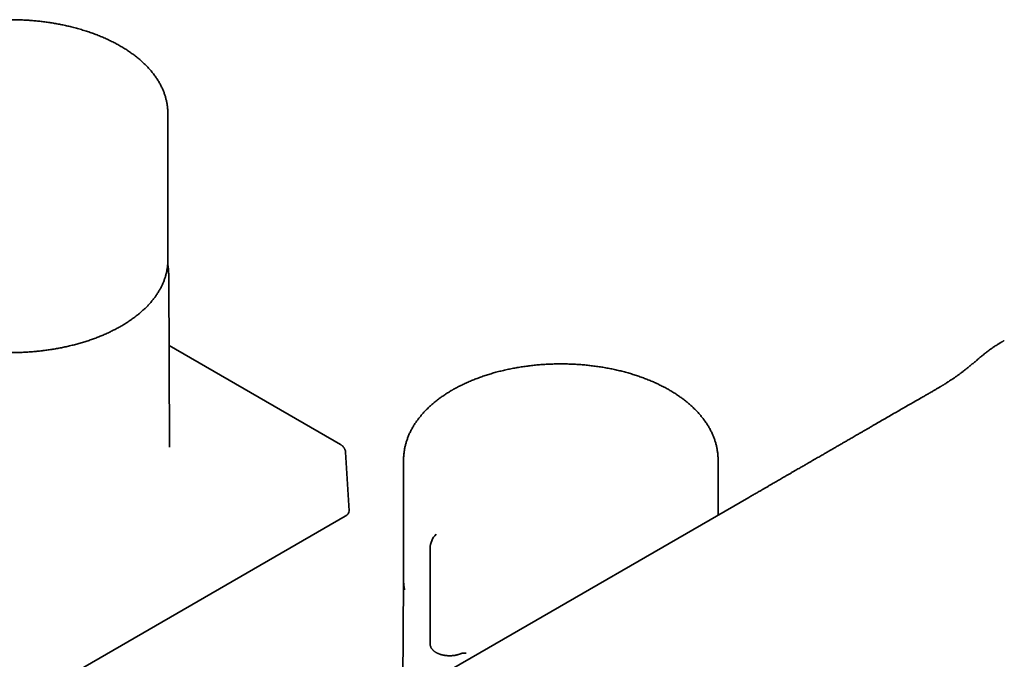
# Model space of a CAD drawing. Header units: millimetres. Extents: x 8 to 1134, y 12 to 735.
# Tile 8 of 28: x 826 to 978, y 253 to 352. Entities that reach past the tile are written whole.
import ezdxf

# ---------------------------------------------------------------- set-up
doc = ezdxf.new("R2010")
doc.units = ezdxf.units.MM

msp = doc.modelspace()

# ---------------------------------------------------------------- linework, layer by layer
at = {"color": 7, "linetype": 'Continuous', "lineweight": 35}
for p, q in [((849.31, 314.43), (849.31, 337.13)), ((849.31, 314.29), (849.31, 314.43)), ((849.59, 285.65), (849.45, 312.25)), ((849.45, 312.25), (849.45, 312.25)), ((875.93, 286.06), (849.5, 301.32)), ((877.26, 275.85), (876.72, 284.87)), ((885.66, 283.64), (885.66, 265.2)), ((934.16, 275.16), (934.16, 283.64)), ((826.47, 246.01), (876.68, 274.99)), ((889.76, 270.06), (889.76, 255.3)), ((885.66, 265.06), (885.52, 247.09))]:
    msp.add_line(p, q, dxfattribs=at)
at = {"color": 7, "linetype": 'Continuous', "lineweight": 35, "flags": 128}
msp.add_lwpolyline([(938.92, 277.91), (897.4, 253.94), (854.71, 229.3)], dxfattribs=at)
at = {"color": 7, "linetype": 'Continuous', "lineweight": 35}
for centre, radius, start, end in [((892.76, 270.06), 3, 134.2281, 180.0013), ((893.75, 265.2), 8.09, 180.0005, 182.6961)]:
    msp.add_arc(centre, radius, start, end, dxfattribs=at)
msp.add_ellipse((875.26, 275.81), major_axis=(2, 0), ratio=0.576585, start_param=5.498396, end_param=6.318044, dxfattribs=at)
for points, knots in [([(849.31, 337.13), (849.31, 337.2), (849.31, 337.35), (849.3, 337.59), (849.28, 337.84), (849.26, 338.08), (849.23, 338.33), (849.19, 338.58), (849.14, 338.83), (849.09, 339.08), (849.03, 339.32), (848.97, 339.57), (848.89, 339.82), (848.81, 340.06), (848.73, 340.31), (848.63, 340.55), (848.53, 340.8), (848.42, 341.04), (848.3, 341.29), (848.18, 341.53), (848.04, 341.77), (847.91, 342.01), (847.76, 342.25), (847.61, 342.48), (847.45, 342.72), (847.28, 342.95), (847.1, 343.19), (846.92, 343.42), (846.73, 343.65), (846.54, 343.87), (846.34, 344.1), (846.13, 344.32), (845.91, 344.54), (845.69, 344.76), (845.46, 344.97), (845.23, 345.19), (844.98, 345.4), (844.74, 345.61), (844.48, 345.81), (844.22, 346.02), (843.95, 346.22), (843.68, 346.41), (843.4, 346.61), (843.12, 346.8), (842.83, 346.99), (842.54, 347.17), (842.23, 347.35), (841.93, 347.53), (841.62, 347.71), (841.3, 347.88), (840.98, 348.05), (840.65, 348.21), (840.32, 348.37), (839.98, 348.53), (839.64, 348.69), (839.3, 348.84), (838.95, 348.98), (838.59, 349.13), (838.23, 349.27), (837.87, 349.4), (837.5, 349.53), (837.13, 349.66), (836.75, 349.79), (836.37, 349.91), (835.99, 350.02), (835.6, 350.14), (835.21, 350.25), (834.81, 350.35), (834.43, 350.45), (834.05, 350.54), (833.69, 350.62), (833.33, 350.7), (832.96, 350.78), (832.59, 350.85), (832.22, 350.92), (831.85, 350.99), (831.47, 351.05), (831.1, 351.11), (830.72, 351.16), (830.34, 351.21), (829.96, 351.26), (829.58, 351.3), (829.2, 351.35), (828.82, 351.38), (828.44, 351.42), (828.06, 351.45), (827.68, 351.47), (827.3, 351.49), (826.92, 351.51), (826.55, 351.53), (826.2, 351.54), (825.89, 351.55), (825.62, 351.55), (825.35, 351.55), (825.16, 351.55), (825.06, 351.55)], [0, 0, 0, 0, 0.00894, 0.019467, 0.030009, 0.040568, 0.051147, 0.061746, 0.072367, 0.083013, 0.093684, 0.104382, 0.115109, 0.125864, 0.136649, 0.147464, 0.15831, 0.169186, 0.180094, 0.191031, 0.201999, 0.212996, 0.224022, 0.235076, 0.246156, 0.257262, 0.268393, 0.279546, 0.290721, 0.301916, 0.313131, 0.324363, 0.335611, 0.346874, 0.35815, 0.369439, 0.38074, 0.39205, 0.40337, 0.414697, 0.426033, 0.437374, 0.448722, 0.460075, 0.471432, 0.482794, 0.49416, 0.505529, 0.516902, 0.528278, 0.539657, 0.551038, 0.562423, 0.573811, 0.585203, 0.596598, 0.607997, 0.619401, 0.630809, 0.642223, 0.653644, 0.66507, 0.676505, 0.687948, 0.699401, 0.710865, 0.722341, 0.733831, 0.745337, 0.755667, 0.765995, 0.776321, 0.786643, 0.796962, 0.807277, 0.817588, 0.827895, 0.838198, 0.848495, 0.858785, 0.869068, 0.879343, 0.889606, 0.899854, 0.910085, 0.920289, 0.930458, 0.94057, 0.950591, 0.960444, 0.969933, 0.978736, 0.984963, 0.991596, 1, 1, 1, 1]), ([(825.06, 300.22), (825.2, 300.22), (825.39, 300.22), (825.68, 300.23), (825.93, 300.23), (826.23, 300.24), (826.54, 300.25), (826.87, 300.26), (827.21, 300.28), (827.55, 300.3), (827.91, 300.32), (828.27, 300.35), (828.63, 300.38), (829, 300.41), (829.37, 300.45), (829.73, 300.49), (830.11, 300.53), (830.48, 300.58), (830.85, 300.63), (831.22, 300.69), (831.59, 300.74), (831.97, 300.81), (832.34, 300.87), (832.71, 300.94), (833.08, 301.02), (833.44, 301.09), (833.81, 301.17), (834.17, 301.26), (834.54, 301.35), (834.9, 301.44), (835.26, 301.53), (835.61, 301.63), (835.97, 301.73), (836.32, 301.84), (836.67, 301.95), (837.01, 302.06), (837.36, 302.17), (837.7, 302.29), (838.03, 302.41), (838.37, 302.54), (838.7, 302.67), (839.02, 302.8), (839.35, 302.94), (839.67, 303.07), (839.98, 303.22), (840.3, 303.36), (840.6, 303.51), (840.91, 303.66), (841.21, 303.81), (841.5, 303.97), (841.8, 304.13), (842.08, 304.29), (842.37, 304.46), (842.64, 304.63), (842.92, 304.8), (843.19, 304.97), (843.45, 305.15), (843.71, 305.33), (843.96, 305.51), (844.21, 305.69), (844.45, 305.88), (844.69, 306.07), (844.93, 306.26), (845.15, 306.45), (845.38, 306.65), (845.59, 306.85), (845.8, 307.05), (846.01, 307.25), (846.21, 307.46), (846.4, 307.66), (846.59, 307.87), (846.78, 308.08), (846.95, 308.3), (847.12, 308.51), (847.29, 308.73), (847.45, 308.95), (847.6, 309.17), (847.74, 309.39), (847.88, 309.61), (848.02, 309.84), (848.15, 310.06), (848.27, 310.29), (848.38, 310.52), (848.49, 310.75), (848.59, 310.98), (848.69, 311.21), (848.77, 311.45), (848.86, 311.68), (848.93, 311.92), (849, 312.15), (849.06, 312.39), (849.12, 312.63), (849.16, 312.87), (849.21, 313.11), (849.24, 313.35), (849.27, 313.59), (849.29, 313.83), (849.3, 314.06), (849.31, 314.21), (849.31, 314.28)], [0, 0, 0, 0, 0.010943, 0.015473, 0.022984, 0.0308, 0.039198, 0.047973, 0.057042, 0.066339, 0.075817, 0.085442, 0.095187, 0.105032, 0.114962, 0.124964, 0.135028, 0.145145, 0.15531, 0.165516, 0.175759, 0.186035, 0.19634, 0.206671, 0.217026, 0.227402, 0.237798, 0.248212, 0.258642, 0.269088, 0.279547, 0.290019, 0.300503, 0.310997, 0.321502, 0.332017, 0.34254, 0.353071, 0.36361, 0.374156, 0.38471, 0.395269, 0.405835, 0.416406, 0.426982, 0.437564, 0.448151, 0.458742, 0.469337, 0.479936, 0.490539, 0.501146, 0.511757, 0.52237, 0.532987, 0.543607, 0.554229, 0.564854, 0.575481, 0.586111, 0.596743, 0.607376, 0.618011, 0.628648, 0.639286, 0.649926, 0.660566, 0.671207, 0.681849, 0.692491, 0.703133, 0.713776, 0.724418, 0.73506, 0.745701, 0.756342, 0.766983, 0.777622, 0.788261, 0.798899, 0.809536, 0.820172, 0.830807, 0.841443, 0.852078, 0.862713, 0.873349, 0.883986, 0.894624, 0.905265, 0.91591, 0.926558, 0.937211, 0.94787, 0.958537, 0.969211, 0.979895, 0.990589, 1, 1, 1, 1]), ([(849.44, 312.25), (849.44, 312.26), (849.45, 312.36), (849.44, 312.53), (849.43, 312.78), (849.41, 313.03), (849.38, 313.28), (849.35, 313.53), (849.32, 313.72), (849.29, 313.83), (849.29, 313.86)], [0, 0, 0, 0, 0.023095, 0.176681, 0.330269, 0.483886, 0.637559, 0.791316, 0.945183, 1, 1, 1, 1]), ([(978.29, 302.09), (978.25, 302.07), (978.17, 302.03), (978.06, 301.96), (977.96, 301.91), (977.88, 301.86), (977.78, 301.81), (977.66, 301.73), (977.5, 301.64), (977.32, 301.52), (977.11, 301.39), (976.89, 301.25), (976.66, 301.09), (976.41, 300.92), (976.15, 300.74), (975.9, 300.55), (975.59, 300.32), (975.25, 300.05), (974.86, 299.74), (974.47, 299.42), (974.08, 299.08), (973.67, 298.74), (973.27, 298.41), (972.89, 298.09), (972.52, 297.79), (972.15, 297.5), (971.78, 297.21), (971.42, 296.94), (971.05, 296.67), (970.7, 296.42), (970.35, 296.18), (970.02, 295.96), (969.75, 295.78), (969.54, 295.65), (969.4, 295.56), (969.26, 295.47), (969.13, 295.39), (969.01, 295.32), (968.91, 295.25), (968.82, 295.2), (968.74, 295.15), (968.68, 295.11), (968.62, 295.07), (968.55, 295.03), (968.47, 294.98), (968.36, 294.92), (968.22, 294.83), (968.04, 294.73), (967.85, 294.61), (967.64, 294.49), (967.43, 294.37), (967.21, 294.24), (966.97, 294.1), (966.71, 293.95), (966.44, 293.8), (966.16, 293.64), (965.87, 293.47), (965.4, 293.2), (964.76, 292.84), (963.96, 292.38), (963.17, 291.94), (962.4, 291.49), (961.62, 291.04), (960.81, 290.57), (959.98, 290.09), (959.16, 289.62), (958.47, 289.22), (957.92, 288.9), (957.49, 288.65), (957.07, 288.4), (956.64, 288.16), (956.22, 287.91), (955.83, 287.69), (955.47, 287.48), (955.14, 287.29), (954.83, 287.11), (954.52, 286.93), (954.23, 286.76), (953.93, 286.59), (953.55, 286.37), (953.08, 286.1), (952.52, 285.78), (952.07, 285.51), (951.72, 285.31), (951.48, 285.18), (951.24, 285.04), (950.99, 284.89), (950.72, 284.74), (950.44, 284.57), (950.14, 284.4), (949.83, 284.22), (949.5, 284.03), (949.15, 283.83), (948.79, 283.62), (948.41, 283.4), (948.06, 283.2), (947.76, 283.02), (947.49, 282.87), (947.22, 282.71), (946.93, 282.54), (946.63, 282.37), (946.3, 282.18), (945.95, 281.98), (945.59, 281.77), (945.21, 281.55), (944.82, 281.32), (944.34, 281.04), (943.78, 280.72), (943.14, 280.35), (942.6, 280.04), (942.14, 279.77), (941.76, 279.55), (941.38, 279.33), (940.98, 279.1), (940.53, 278.84), (940.02, 278.55), (939.47, 278.23), (939.1, 278.01), (938.92, 277.91)], [0, 0, 0, 0, 0.003014, 0.005675, 0.007984, 0.009942, 0.011641, 0.01513, 0.018886, 0.023705, 0.028898, 0.034463, 0.040834, 0.047612, 0.054604, 0.061748, 0.069044, 0.080181, 0.091656, 0.103472, 0.115636, 0.128157, 0.141044, 0.152162, 0.163433, 0.174369, 0.184919, 0.195563, 0.205788, 0.215595, 0.224982, 0.233948, 0.242491, 0.246371, 0.250156, 0.2538, 0.257118, 0.260091, 0.262747, 0.265048, 0.266991, 0.268577, 0.270063, 0.271806, 0.273808, 0.276052, 0.279964, 0.284341, 0.289186, 0.294498, 0.299638, 0.305151, 0.311039, 0.317303, 0.323941, 0.330952, 0.33809, 0.345182, 0.365184, 0.384766, 0.403931, 0.422735, 0.441269, 0.461965, 0.482283, 0.502395, 0.52245, 0.53294, 0.543418, 0.553885, 0.56434, 0.574751, 0.584922, 0.593329, 0.601361, 0.609059, 0.616502, 0.623786, 0.631004, 0.638239, 0.651729, 0.665573, 0.679482, 0.685331, 0.691106, 0.6969, 0.70308, 0.709685, 0.716586, 0.723896, 0.731617, 0.739747, 0.748287, 0.757238, 0.766598, 0.776367, 0.782718, 0.789232, 0.795948, 0.802933, 0.81024, 0.81838, 0.826937, 0.835901, 0.845234, 0.854876, 0.864747, 0.880493, 0.89621, 0.911657, 0.920808, 0.929986, 0.939389, 0.949161, 0.959289, 0.972874, 0.986485, 1, 1, 1, 1]), ([(934.16, 283.64), (934.16, 283.66), (934.16, 283.78), (934.16, 283.97), (934.14, 284.23), (934.12, 284.48), (934.1, 284.74), (934.06, 285), (934.02, 285.25), (933.98, 285.51), (933.92, 285.76), (933.86, 286.01), (933.79, 286.27), (933.72, 286.52), (933.63, 286.77), (933.55, 287.02), (933.45, 287.27), (933.35, 287.52), (933.24, 287.77), (933.12, 288.01), (932.99, 288.26), (932.86, 288.5), (932.73, 288.75), (932.58, 288.99), (932.43, 289.23), (932.27, 289.47), (932.11, 289.7), (931.93, 289.94), (931.76, 290.17), (931.57, 290.4), (931.38, 290.63), (931.18, 290.86), (930.98, 291.08), (930.76, 291.3), (930.55, 291.52), (930.32, 291.74), (930.09, 291.96), (929.86, 292.17), (929.62, 292.38), (929.37, 292.58), (929.12, 292.79), (928.86, 292.99), (928.59, 293.19), (928.32, 293.38), (928.05, 293.57), (927.77, 293.76), (927.48, 293.95), (927.19, 294.13), (926.89, 294.31), (926.59, 294.49), (926.29, 294.66), (925.98, 294.83), (925.66, 294.99), (925.34, 295.15), (925.02, 295.31), (924.69, 295.47), (924.36, 295.62), (924.02, 295.77), (923.68, 295.91), (923.34, 296.05), (922.99, 296.19), (922.64, 296.32), (922.28, 296.45), (921.93, 296.57), (921.56, 296.7), (921.2, 296.81), (920.83, 296.93), (920.46, 297.04), (920.09, 297.14), (919.71, 297.25), (919.33, 297.34), (918.95, 297.44), (918.56, 297.53), (918.18, 297.61), (917.79, 297.7), (917.4, 297.78), (917, 297.85), (916.61, 297.92), (916.21, 297.99), (915.81, 298.05), (915.41, 298.11), (915.01, 298.16), (914.61, 298.21), (914.2, 298.26), (913.8, 298.3), (913.39, 298.33), (912.98, 298.37), (912.57, 298.4), (912.16, 298.42), (911.75, 298.44), (911.34, 298.46), (910.93, 298.47), (910.52, 298.48), (910.11, 298.48), (909.7, 298.48), (909.29, 298.48), (908.88, 298.47), (908.46, 298.46), (908.05, 298.44), (907.64, 298.42), (907.23, 298.4), (906.83, 298.37), (906.42, 298.33), (906.01, 298.3), (905.61, 298.25), (905.2, 298.21), (904.8, 298.16), (904.4, 298.1), (904, 298.05), (903.6, 297.98), (903.2, 297.92), (902.8, 297.85), (902.41, 297.77), (902.02, 297.69), (901.63, 297.61), (901.24, 297.53), (900.86, 297.43), (900.48, 297.34), (900.1, 297.24), (899.72, 297.14), (899.35, 297.03), (898.98, 296.92), (898.61, 296.81), (898.25, 296.69), (897.88, 296.57), (897.53, 296.44), (897.17, 296.31), (896.82, 296.18), (896.47, 296.05), (896.13, 295.9), (895.79, 295.76), (895.45, 295.61), (895.12, 295.46), (894.79, 295.31), (894.47, 295.15), (894.15, 294.99), (893.83, 294.82), (893.53, 294.65), (893.31, 294.53), (893.2, 294.46), (893.18, 294.45)], [0, 0, 0, 0, 0.002057, 0.00894, 0.015823, 0.022708, 0.029596, 0.03649, 0.043392, 0.050302, 0.057224, 0.064158, 0.071106, 0.07807, 0.08505, 0.092048, 0.099065, 0.106102, 0.11316, 0.120238, 0.127338, 0.13446, 0.141603, 0.148768, 0.155955, 0.163163, 0.170391, 0.177639, 0.184907, 0.192192, 0.199496, 0.206815, 0.21415, 0.2215, 0.228862, 0.236237, 0.243623, 0.251019, 0.258423, 0.265836, 0.273255, 0.28068, 0.288111, 0.295545, 0.302983, 0.310423, 0.317866, 0.32531, 0.332754, 0.340199, 0.347644, 0.355088, 0.362531, 0.369973, 0.377413, 0.384851, 0.392287, 0.399721, 0.407153, 0.414582, 0.422009, 0.429433, 0.436855, 0.444274, 0.45169, 0.459104, 0.466516, 0.473924, 0.48133, 0.488734, 0.496135, 0.503534, 0.510931, 0.518325, 0.525717, 0.533108, 0.540496, 0.547882, 0.555267, 0.56265, 0.570031, 0.577411, 0.58479, 0.592167, 0.599543, 0.606918, 0.614292, 0.621666, 0.629038, 0.63641, 0.643782, 0.651153, 0.658524, 0.665895, 0.673265, 0.680636, 0.688006, 0.695377, 0.702749, 0.710121, 0.717493, 0.724866, 0.73224, 0.739614, 0.74699, 0.754367, 0.761745, 0.769124, 0.776505, 0.783887, 0.791271, 0.798656, 0.806044, 0.813433, 0.820825, 0.828218, 0.835614, 0.843012, 0.850413, 0.857816, 0.865221, 0.87263, 0.88004, 0.887454, 0.89487, 0.90229, 0.909712, 0.917137, 0.924564, 0.931995, 0.939428, 0.946864, 0.954303, 0.961744, 0.969188, 0.976634, 0.984081, 0.991531, 0.998587, 1, 1, 1, 1]), ([(893.18, 294.45), (893.12, 294.42), (892.97, 294.33), (892.72, 294.18), (892.43, 294), (892.14, 293.82), (891.86, 293.63), (891.58, 293.44), (891.31, 293.24), (891.04, 293.05), (890.78, 292.84), (890.52, 292.64), (890.27, 292.43), (890.03, 292.22), (889.79, 292.01), (889.56, 291.8), (889.33, 291.58), (889.11, 291.36), (888.9, 291.14), (888.69, 290.91), (888.49, 290.68), (888.3, 290.45), (888.11, 290.22), (887.93, 289.99), (887.75, 289.75), (887.58, 289.51), (887.42, 289.28), (887.27, 289.03), (887.12, 288.79), (886.98, 288.55), (886.85, 288.3), (886.72, 288.05), (886.6, 287.8), (886.49, 287.56), (886.39, 287.3), (886.29, 287.05), (886.2, 286.8), (886.11, 286.55), (886.04, 286.29), (885.97, 286.04), (885.91, 285.78), (885.85, 285.53), (885.8, 285.27), (885.76, 285.02), (885.73, 284.76), (885.7, 284.5), (885.68, 284.25), (885.67, 283.99), (885.66, 283.79), (885.66, 283.67), (885.66, 283.64)], [0, 0, 0, 0, 0.011688, 0.033681, 0.055679, 0.077677, 0.099674, 0.121668, 0.143658, 0.16564, 0.187615, 0.209578, 0.231528, 0.253461, 0.275376, 0.297269, 0.319137, 0.340976, 0.362785, 0.384558, 0.406293, 0.427987, 0.449636, 0.471237, 0.492786, 0.514282, 0.53572, 0.5571, 0.578418, 0.599673, 0.620864, 0.64199, 0.66305, 0.684044, 0.704973, 0.725839, 0.746641, 0.767383, 0.788067, 0.808696, 0.829272, 0.849801, 0.870285, 0.89073, 0.911141, 0.931521, 0.951877, 0.972213, 0.992536, 1, 1, 1, 1]), ([(876.72, 284.87), (876.71, 284.9), (876.71, 284.94), (876.7, 285), (876.69, 285.05), (876.69, 285.09), (876.67, 285.17), (876.63, 285.27), (876.58, 285.39), (876.52, 285.49), (876.46, 285.6), (876.36, 285.72), (876.26, 285.82), (876.17, 285.9), (876.11, 285.94), (876.07, 285.97), (876.04, 286), (875.99, 286.03), (875.95, 286.05), (875.93, 286.06)], [0, 0, 0, 0, 0.05414, 0.092877, 0.118282, 0.143955, 0.172389, 0.287135, 0.368154, 0.437504, 0.508371, 0.623374, 0.742935, 0.805199, 0.861473, 0.883036, 0.909435, 0.948476, 1, 1, 1, 1]), ([(885.67, 264.81), (885.67, 264.74), (885.68, 264.59), (885.7, 264.36), (885.73, 264.12), (885.77, 263.89), (885.79, 263.73), (885.81, 263.66)], [0, 0, 0, 0, 0.185251, 0.392146, 0.599063, 0.806011, 1, 1, 1, 1]), ([(889.76, 255.3), (889.76, 255.28), (889.76, 255.23), (889.77, 255.16), (889.78, 255.07), (889.81, 254.98), (889.84, 254.89), (889.87, 254.81), (889.91, 254.72), (889.96, 254.64), (890.02, 254.56), (890.08, 254.48), (890.15, 254.4), (890.22, 254.32), (890.31, 254.25), (890.39, 254.18), (890.49, 254.11), (890.58, 254.04), (890.69, 253.98), (890.8, 253.92), (890.91, 253.87), (891.03, 253.81), (891.15, 253.77), (891.27, 253.72), (891.4, 253.68), (891.53, 253.64), (891.66, 253.61), (891.8, 253.58), (891.94, 253.55), (892.08, 253.53), (892.22, 253.51), (892.36, 253.5), (892.51, 253.49), (892.65, 253.49), (892.8, 253.48), (892.94, 253.49), (893.09, 253.49), (893.23, 253.51), (893.37, 253.52), (893.51, 253.54), (893.65, 253.56), (893.79, 253.59), (893.93, 253.62), (894.06, 253.66), (894.19, 253.7), (894.31, 253.74), (894.4, 253.77), (894.44, 253.79), (894.45, 253.79)], [0, 0, 0, 0, 0.013083, 0.034353, 0.055635, 0.076972, 0.098401, 0.119952, 0.141649, 0.163501, 0.185513, 0.207675, 0.229974, 0.25239, 0.274901, 0.297485, 0.32012, 0.342789, 0.365477, 0.38817, 0.410858, 0.433535, 0.456199, 0.478846, 0.501477, 0.52409, 0.546687, 0.569268, 0.591836, 0.614391, 0.636937, 0.659474, 0.682005, 0.704532, 0.727057, 0.749582, 0.77211, 0.794641, 0.817178, 0.839723, 0.862279, 0.884847, 0.90743, 0.930029, 0.952647, 0.975284, 0.996749, 1, 1, 1, 1]), ([(894.45, 253.79), (894.46, 253.8), (894.49, 253.81), (894.55, 253.83), (894.62, 253.85), (894.7, 253.87), (894.78, 253.88), (894.86, 253.89), (894.94, 253.9), (895.03, 253.91), (895.11, 253.9), (895.2, 253.9), (895.27, 253.89), (895.31, 253.89), (895.33, 253.89)], [0, 0, 0, 0, 0.046264, 0.135131, 0.224313, 0.313821, 0.403612, 0.493633, 0.58383, 0.674144, 0.764516, 0.854886, 0.945176, 1, 1, 1, 1])]:
    msp.add_open_spline(points, degree=3, knots=knots, dxfattribs=at)

doc.saveas('drawing.dxf')
